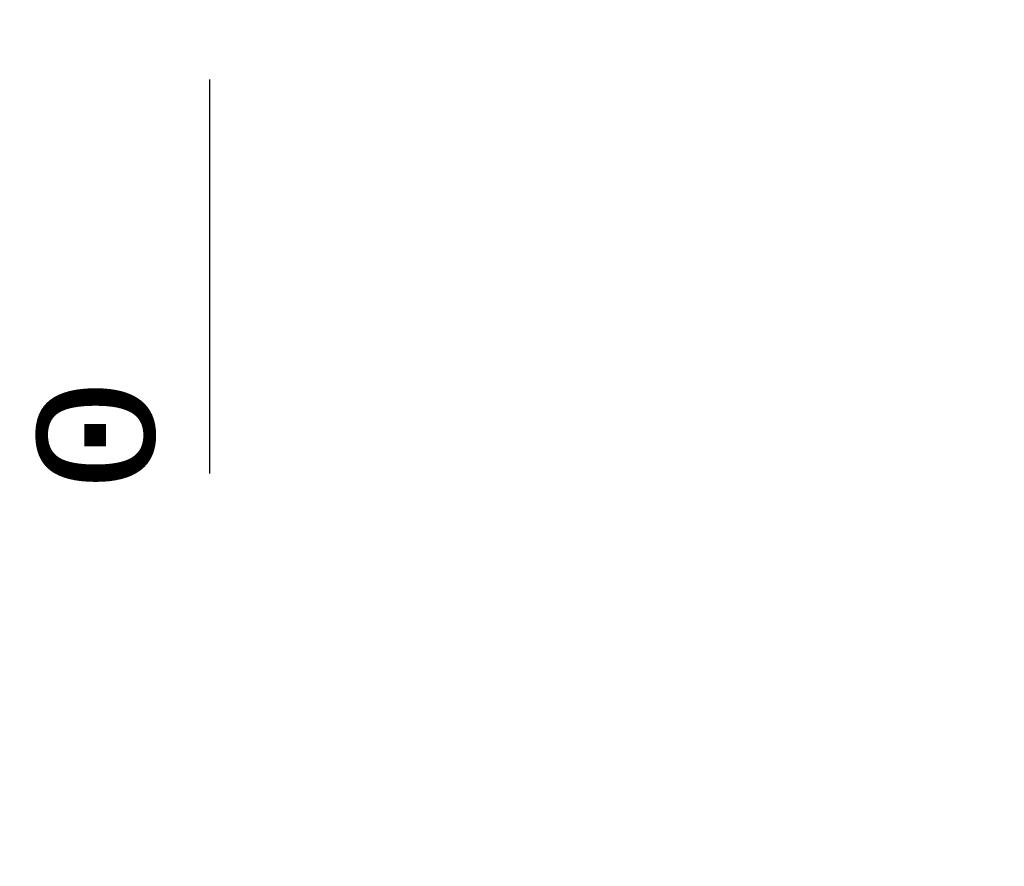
# Model space of a CAD drawing. Header units: millimetres. Extents: x 4 to 585, y 130 to 416.
# Tile 20 of 100: x 315 to 336, y 130 to 148. Entities that reach past the tile are written whole.
import ezdxf

# ---------------------------------------------------------------- set-up
doc = ezdxf.new("R2010")
doc.units = ezdxf.units.MM
doc.header["$LTSCALE"] = 0.75
doc.layers.add('Dimensions', color=7, linetype='Continuous', lineweight=13)
doc.styles.get("Standard").update_dxf_attribs({"font": 'cour.ttf'})
doc.dimstyles.new('ISO-25', dxfattribs={"dimtxt": 2.5, "dimasz": 2.5, "dimexe": 1.5, "dimexo": 1.5, "dimgap": 1, "dimtad": 1, "dimdec": 1, "dimdsep": 46, "dimtxsty": 'Standard', "dimcen": 0, "dimclrd": 256, "dimclre": 256, "dimclrt": 256, "dimazin": 2, "dimtp": 0.1, "dimtm": 0.1, "dimtfac": 0.72, "dimtdec": 1, "dimtmove": 0, "dimatfit": 3, "dimfxl": 1, "dimarcsym": 0})

# ---------------------------------------------------------------- blocks, each defined once
blk = doc.blocks.new('*D62')
at = {"layer": 'Defpoints', "color": 0, "transparency": 16777216}
for p in [(319.196398, 148.686599), (319.196398, 141.436112)]:
    blk.add_point(p, dxfattribs=at)
at = {"layer": 'Dimensions', "lineweight": -2, "transparency": 16777216}
blk.add_line((319.196398, 147.186599), (319.196398, 138.788676), dxfattribs=at)
at = {"layer": 'Dimensions', "transparency": 16777216, "insert": (316.791484, 139.612394), "char_height": 2.5, "attachment_point": 5, "rotation": 90}
blk.add_mtext('0', dxfattribs=at)
blk = doc.blocks.new('*D64')
at = {"layer": 'Defpoints', "color": 0, "transparency": 16777216}
for p in [(354.890398, 150.917599), (354.890398, 140.978859)]:
    blk.add_point(p, dxfattribs=at)
at = {"layer": 'Dimensions', "lineweight": -2, "transparency": 16777216}
blk.add_line((354.890398, 149.417599), (354.890398, 130.41903), dxfattribs=at)
at = {"layer": 'Dimensions', "transparency": 16777216, "insert": (352.485484, 135.198944), "char_height": 2.5, "attachment_point": 5, "rotation": 90}
blk.add_mtext('35.7', dxfattribs=at)

msp = doc.modelspace()

# ---------------------------------------------------------------- dimensions: what is measured, and where the dimension line sits
at = {"layer": 'Dimensions'}
for feature_location, offset, origin, picture, middle in [((354.89, 150.918), (0, -9.939), (319.196, 148.687), '*D64', (352.485, 135.199)), ((319.196398, 148.686599), (0, -7.250487), (319.196398, 148.686599), '*D62', (316.791484, 139.612394))]:
    dim = msp.add_ordinate_dim(feature_location=feature_location, offset=offset, dtype=1, origin=origin, dimstyle='ISO-25', override={"dimlfac": 1}, dxfattribs=at)
    dim.commit()
    dim.dimension.update_dxf_attribs({"geometry": picture, "text_midpoint": middle})

doc.saveas('drawing.dxf')
